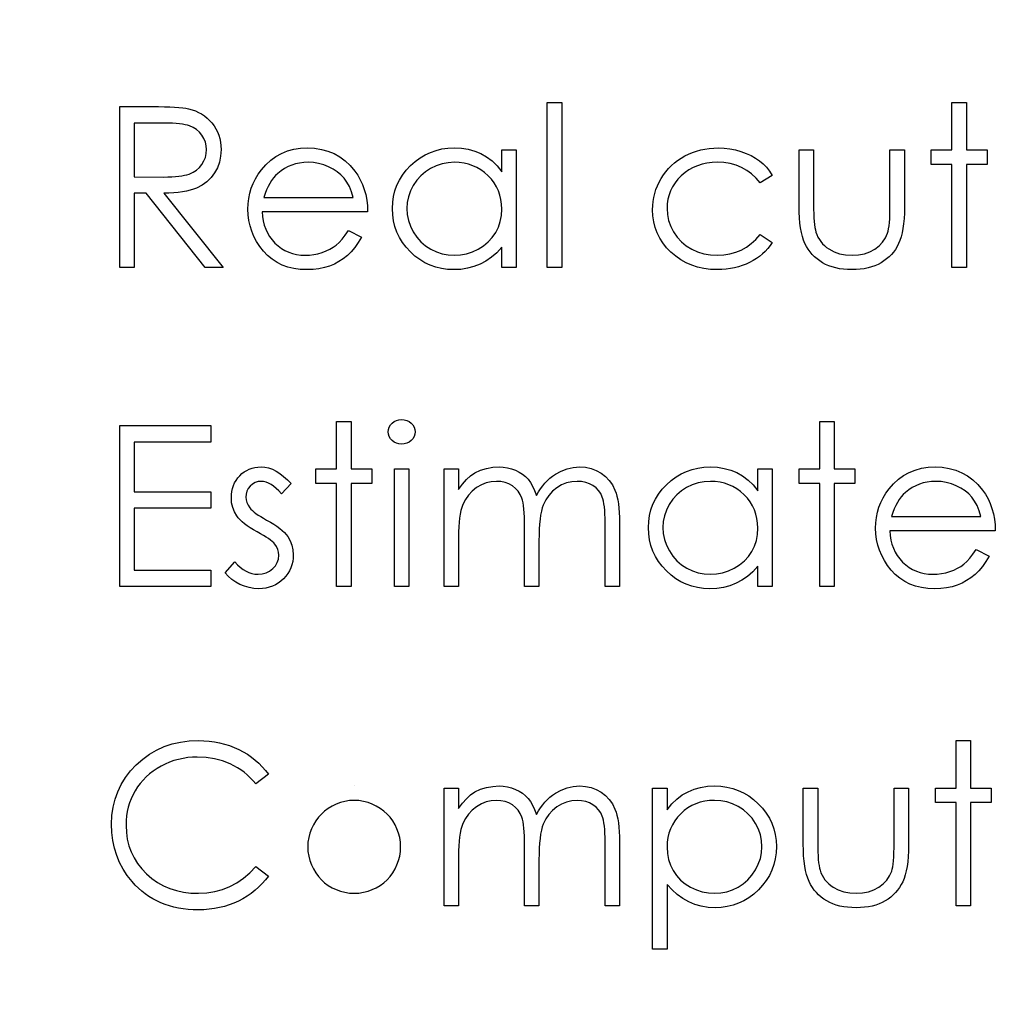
# Model space of a CAD drawing. Header units: inches. Extents: x 0.1 to 87.3, y 0.1 to 33.9.
# Tile 117 of 140: x 31.446 to 32.014, y 25.687 to 26.26. Entities that reach past the tile are written whole.
import ezdxf

# ---------------------------------------------------------------- set-up
doc = ezdxf.new("R2010")
doc.units = ezdxf.units.IN
doc.header["$MEASUREMENT"] = 0
doc.layers.add('DIMENSIONS', color=171, linetype='Continuous')
doc.styles.add('SLDTEXTSTYLE0', font='TXT', dxfattribs={"width": 0.75})
doc.dimstyles.new('SLDDIMSTYLE0', dxfattribs={"dimtxt": 0.125, "dimasz": 0.13, "dimexe": 0, "dimexo": 0.0625, "dimgap": 0.03125, "dimtad": 0, "dimtih": 1, "dimtoh": 1, "dimdec": 4, "dimlfac": 1.333333, "dimrnd": 1e-09, "dimzin": 4, "dimdsep": 46, "dimtxsty": 'SLDTEXTSTYLE0', "dimsah": 1, "dimcen": 0.09, "dimadec": 0, "dimazin": 1, "dimtfac": 1, "dimtdec": 4, "dimtofl": 0, "dimtmove": 0, "dimatfit": 3, "dimfxl": 0, "dimfrac": 2, "dimtolj": 1, "dimtzin": 12, "dimarcsym": 0})

# ---------------------------------------------------------------- blocks, each defined once
blk = doc.blocks.new('_D')
at = {"layer": 'DIMENSIONS'}
for p, q in [((31.357, 27.92346), (31.107, 27.92346)), ((31.107, 27.92346), (31.107, 27.32455)), ((31.107, 22.25455), (31.107, 27.32455))]:
    blk.add_line(p, q, dxfattribs=at)
for points in [[(31.107, 27.32455), (31.087, 27.19455), (31.127, 27.19455)], [(31.107, 22.25455), (31.127, 22.38455), (31.087, 22.38455)]]:
    blk.add_solid(points, dxfattribs=at)
at = {"layer": 'DIMENSIONS', "insert": (31.357, 27.98538), "char_height": 0.125, "attachment_point": 1, "style": 'SLDTEXTSTYLE0'}
blk.add_mtext('6.7600', dxfattribs=at)

msp = doc.modelspace()

# ---------------------------------------------------------------- linework, layer by layer
at = {"color": 7, "linetype": 'Continuous'}
msp.add_line((31.640435, 25.814295), (31.640434, 25.814295), dxfattribs=at)
at = {"color": 7, "linetype": 'Continuous', "flags": 128}
for points in [[(31.503979, 26.209888), (31.52274, 26.209888), (31.52274, 26.209888), (31.526496, 26.20987), (31.529952, 26.209813), (31.533069, 26.209701), (31.535886, 26.209569), (31.538384, 26.209381), (31.540562, 26.209175), (31.54244, 26.208912), (31.54398, 26.208611), (31.54398, 26.208611), (31.546027, 26.208067), (31.54798, 26.207372), (31.54984, 26.206545), (31.551586, 26.205588), (31.553239, 26.20448), (31.554798, 26.20324), (31.556262, 26.201869), (31.557615, 26.200348), (31.558854, 26.198733), (31.559925, 26.197005), (31.560826, 26.195202), (31.561558, 26.193306), (31.562141, 26.191315), (31.562554, 26.189249), (31.562798, 26.187071), (31.562873, 26.184817), (31.562873, 26.184817), (31.562648, 26.18108), (31.561953, 26.177587), (31.560788, 26.174319), (31.559173, 26.171277), (31.557126, 26.168535), (31.554685, 26.16615), (31.55183, 26.164121), (31.5486, 26.16245), (31.546797, 26.161755), (31.544844, 26.161135), (31.542722, 26.160628), (31.540431, 26.160196), (31.537971, 26.159858), (31.53536, 26.159614), (31.532581, 26.159464), (31.529632, 26.159408), (31.529632, 26.159408), (31.564075, 26.116138), (31.564075, 26.116138), (31.553671, 26.116138), (31.553671, 26.116138), (31.519228, 26.159408), (31.519228, 26.159408), (31.512392, 26.159408), (31.512392, 26.159408), (31.512392, 26.116138), (31.512392, 26.116138), (31.503979, 26.116138), (31.503979, 26.116138), (31.503979, 26.209888)], [(31.752777, 26.212292), (31.76119, 26.212292), (31.76119, 26.212292), (31.76119, 26.116138), (31.76119, 26.116138), (31.752777, 26.116138), (31.752777, 26.116138), (31.752777, 26.212292)], [(31.988354, 26.212292), (31.996767, 26.212292), (31.996767, 26.212292), (31.996767, 26.184648), (31.996767, 26.184648), (32.008787, 26.184648), (32.008787, 26.184648), (32.008787, 26.176234), (32.008787, 26.176234), (31.996767, 26.176234), (31.996767, 26.176234), (31.996767, 26.116138), (31.996767, 26.116138), (31.988354, 26.116138), (31.988354, 26.116138), (31.988354, 26.176234), (31.988354, 26.176234), (31.976335, 26.176234), (31.976335, 26.176234), (31.976335, 26.184648), (31.976335, 26.184648), (31.988354, 26.184648), (31.988354, 26.184648), (31.988354, 26.212292)], [(31.512392, 26.200273), (31.512392, 26.169023), (31.512392, 26.169023), (31.529557, 26.168891), (31.529557, 26.168891), (31.531961, 26.16891), (31.534215, 26.169004), (31.536299, 26.169136), (31.538234, 26.169323), (31.539999, 26.169568), (31.541595, 26.169868), (31.543041, 26.170225), (31.544318, 26.170638), (31.546572, 26.171652), (31.548581, 26.17291), (31.550309, 26.17445), (31.551774, 26.176234), (31.552957, 26.178225), (31.553784, 26.18031), (31.554291, 26.182526), (31.55446, 26.184836), (31.55446, 26.184836), (31.554291, 26.187089), (31.553784, 26.189249), (31.55292, 26.191296), (31.551736, 26.19323), (31.550272, 26.194996), (31.5486, 26.196479), (31.546722, 26.1977), (31.544619, 26.198639), (31.543417, 26.199015), (31.542046, 26.199353), (31.540487, 26.199634), (31.538759, 26.19986), (31.536825, 26.200048), (31.534722, 26.200179), (31.532431, 26.200254), (31.52997, 26.200273), (31.52997, 26.200273), (31.512392, 26.200273)], [(31.637129, 26.137773), (31.644604, 26.133848), (31.644604, 26.133848), (31.642763, 26.130712), (31.640791, 26.127895), (31.638688, 26.125378), (31.636434, 26.1232), (31.634049, 26.121303), (31.631533, 26.11965), (31.628847, 26.118223), (31.62603, 26.11704), (31.623044, 26.11612), (31.61987, 26.115462), (31.616509, 26.115068), (31.612959, 26.114936), (31.612959, 26.114936), (31.609016, 26.115105), (31.605297, 26.115612), (31.601804, 26.116458), (31.598518, 26.117641), (31.595475, 26.119162), (31.592639, 26.121021), (31.59001, 26.123218), (31.587625, 26.125754), (31.585484, 26.128496), (31.583625, 26.131331), (31.582066, 26.134261), (31.580789, 26.137285), (31.579775, 26.140383), (31.579061, 26.143557), (31.578648, 26.146844), (31.578498, 26.150205), (31.578498, 26.150205), (31.57863, 26.15336), (31.578986, 26.15644), (31.579606, 26.159426), (31.58047, 26.162337), (31.581578, 26.165154), (31.58293, 26.167877), (31.584545, 26.170525), (31.586386, 26.173079), (31.586386, 26.173079), (31.588996, 26.176065), (31.591813, 26.178676), (31.594837, 26.180854), (31.598086, 26.182657), (31.601541, 26.184047), (31.605203, 26.185061), (31.609072, 26.185643), (31.613166, 26.18585), (31.613166, 26.18585), (31.617373, 26.185643), (31.621373, 26.185005), (31.625148, 26.183953), (31.628697, 26.182488), (31.63204, 26.180591), (31.635157, 26.178263), (31.638068, 26.175521), (31.640754, 26.172366), (31.640754, 26.172366), (31.642482, 26.169906), (31.643965, 26.167314), (31.645242, 26.164553), (31.646275, 26.161661), (31.647102, 26.158619), (31.647703, 26.155426), (31.648059, 26.152083), (31.64821, 26.14859), (31.64821, 26.14859), (31.586912, 26.14859), (31.586912, 26.14859), (31.587081, 26.145886), (31.587456, 26.143294), (31.588057, 26.140834), (31.588883, 26.138505), (31.589898, 26.136308), (31.591137, 26.134224), (31.592602, 26.13227), (31.594273, 26.13043), (31.596114, 26.128777), (31.598048, 26.127331), (31.600095, 26.126111), (31.602255, 26.125115), (31.604508, 26.124345), (31.606875, 26.123801), (31.609335, 26.123463), (31.611908, 26.12335), (31.611908, 26.12335), (31.614424, 26.123444), (31.616884, 26.123744), (31.619326, 26.124251), (31.62173, 26.124946), (31.62404, 26.12581), (31.626162, 26.126824), (31.628096, 26.127951), (31.629861, 26.129209), (31.63157, 26.13073), (31.633355, 26.132684), (31.635214, 26.135012), (31.637129, 26.137773)], [(31.734748, 26.184648), (31.734748, 26.116138), (31.734748, 26.116138), (31.726335, 26.116138), (31.726335, 26.116138), (31.726335, 26.127989), (31.726335, 26.127989), (31.723424, 26.124833), (31.720363, 26.122129), (31.717095, 26.119876), (31.713677, 26.118073), (31.71009, 26.116702), (31.706353, 26.115725), (31.702428, 26.115124), (31.698352, 26.114936), (31.698352, 26.114936), (31.694728, 26.115105), (31.691235, 26.115594), (31.687873, 26.116401), (31.684643, 26.117528), (31.681563, 26.118993), (31.678596, 26.120777), (31.675779, 26.12288), (31.673093, 26.125322), (31.670633, 26.127989), (31.668511, 26.130787), (31.666727, 26.133735), (31.665243, 26.136834), (31.664098, 26.140064), (31.66329, 26.143426), (31.662802, 26.146938), (31.662633, 26.150581), (31.662633, 26.150581), (31.662802, 26.154149), (31.66329, 26.157605), (31.664116, 26.16091), (31.665281, 26.164103), (31.666764, 26.167145), (31.668567, 26.170056), (31.670708, 26.172854), (31.673187, 26.175502), (31.675891, 26.177925), (31.678746, 26.180028), (31.681713, 26.181812), (31.684831, 26.183258), (31.68808, 26.184404), (31.69146, 26.185211), (31.694972, 26.185681), (31.698615, 26.18585), (31.698615, 26.18585), (31.702803, 26.185643), (31.706785, 26.185024), (31.710559, 26.183972), (31.714128, 26.182526), (31.717489, 26.180629), (31.720663, 26.178225), (31.723593, 26.175352), (31.726335, 26.171971), (31.726335, 26.171971), (31.726335, 26.184648), (31.726335, 26.184648), (31.734748, 26.184648)], [(31.883786, 26.169793), (31.876744, 26.165417), (31.876744, 26.165417), (31.874359, 26.168234), (31.871748, 26.170676), (31.86895, 26.172741), (31.865945, 26.174432), (31.862715, 26.175746), (31.859279, 26.176685), (31.855654, 26.177249), (31.851804, 26.177436), (31.851804, 26.177436), (31.848724, 26.177305), (31.845757, 26.176948), (31.84294, 26.176328), (31.840254, 26.175483), (31.8377, 26.174375), (31.835278, 26.173023), (31.832986, 26.171446), (31.830827, 26.169605), (31.828874, 26.167596), (31.827183, 26.165474), (31.825737, 26.163257), (31.824573, 26.160929), (31.823653, 26.158506), (31.823014, 26.155971), (31.82262, 26.153323), (31.822488, 26.150581), (31.822488, 26.150581), (31.822733, 26.146994), (31.823446, 26.14352), (31.824648, 26.140139), (31.82632, 26.136871), (31.828423, 26.133848), (31.830883, 26.131162), (31.833681, 26.128852), (31.836855, 26.126899), (31.840311, 26.125341), (31.843954, 26.124233), (31.847804, 26.123575), (31.85186, 26.12335), (31.85186, 26.12335), (31.855579, 26.123538), (31.859128, 26.124101), (31.86249, 26.12504), (31.865701, 26.126355), (31.868725, 26.128045), (31.871561, 26.130111), (31.874246, 26.132552), (31.876744, 26.135369), (31.876744, 26.135369), (31.883787, 26.130749), (31.883787, 26.130749), (31.882509, 26.128928), (31.88112, 26.1272), (31.879617, 26.125585), (31.878021, 26.124082), (31.876331, 26.122674), (31.874509, 26.121378), (31.872594, 26.120176), (31.870584, 26.119087), (31.868481, 26.11811), (31.866302, 26.117265), (31.864067, 26.116551), (31.861739, 26.115969), (31.859354, 26.115519), (31.856875, 26.115199), (31.854339, 26.114993), (31.851729, 26.114936), (31.851729, 26.114936), (31.847748, 26.115087), (31.843954, 26.115575), (31.840329, 26.116364), (31.836874, 26.117472), (31.833587, 26.118899), (31.83047, 26.120646), (31.82754, 26.122711), (31.82478, 26.125096), (31.822263, 26.127707), (31.820103, 26.130468), (31.818263, 26.133341), (31.816761, 26.136364), (31.815577, 26.139538), (31.814751, 26.142825), (31.814244, 26.146262), (31.814075, 26.14983), (31.814075, 26.14983), (31.81415, 26.152252), (31.814394, 26.154637), (31.81477, 26.156985), (31.815333, 26.159276), (31.816028, 26.16153), (31.816892, 26.163746), (31.817906, 26.165905), (31.81907, 26.168028), (31.820385, 26.170075), (31.821812, 26.17199), (31.823352, 26.173812), (31.825024, 26.175502), (31.826789, 26.17708), (31.828686, 26.178544), (31.830714, 26.179897), (31.832836, 26.181136), (31.835052, 26.182244), (31.837343, 26.183202), (31.839691, 26.184009), (31.842114, 26.184667), (31.844593, 26.185193), (31.847128, 26.185549), (31.849738, 26.185775), (31.852424, 26.18585), (31.852424, 26.18585), (31.855785, 26.185718), (31.85911, 26.185324), (31.862358, 26.184686), (31.865551, 26.183765), (31.868593, 26.182638), (31.87141, 26.181361), (31.873965, 26.179915), (31.876293, 26.178319), (31.878415, 26.176535), (31.880369, 26.174525), (31.882171, 26.172272), (31.883787, 26.169793)], [(31.899411, 26.184648), (31.907825, 26.184648), (31.907825, 26.184648), (31.907825, 26.152872), (31.907825, 26.152872), (31.907844, 26.150074), (31.9079, 26.14752), (31.908013, 26.145172), (31.908163, 26.14305), (31.908351, 26.141172), (31.908576, 26.139501), (31.908839, 26.138073), (31.909158, 26.136853), (31.909158, 26.136853), (31.909722, 26.135332), (31.910379, 26.133885), (31.911168, 26.132533), (31.91205, 26.131256), (31.913065, 26.130054), (31.914191, 26.128946), (31.915412, 26.127913), (31.916764, 26.126974), (31.919713, 26.125397), (31.922943, 26.124251), (31.926436, 26.123575), (31.930192, 26.12335), (31.930192, 26.12335), (31.933948, 26.123575), (31.937404, 26.124233), (31.940559, 26.125341), (31.943413, 26.126881), (31.945911, 26.128777), (31.947995, 26.130975), (31.949667, 26.133435), (31.950906, 26.136177), (31.950906, 26.136177), (31.951226, 26.137303), (31.951507, 26.138693), (31.951752, 26.140365), (31.951958, 26.142318), (31.952108, 26.144553), (31.952202, 26.14705), (31.952277, 26.14983), (31.952296, 26.152872), (31.952296, 26.152872), (31.952296, 26.184648), (31.952296, 26.184648), (31.96071, 26.184648), (31.96071, 26.184648), (31.96071, 26.151295), (31.96071, 26.151295), (31.960653, 26.147895), (31.960503, 26.144703), (31.96024, 26.141717), (31.959864, 26.138975), (31.959395, 26.136421), (31.958813, 26.134111), (31.958118, 26.132007), (31.957329, 26.130111), (31.956428, 26.128383), (31.955432, 26.126749), (31.954306, 26.125209), (31.953104, 26.123763), (31.95177, 26.122411), (31.950343, 26.121171), (31.948803, 26.120007), (31.94715, 26.118955), (31.945404, 26.118016), (31.943545, 26.11719), (31.941573, 26.116514), (31.939507, 26.115951), (31.93731, 26.1155), (31.935018, 26.115181), (31.932633, 26.114993), (31.930117, 26.114936), (31.930117, 26.114936), (31.927619, 26.114993), (31.925215, 26.115181), (31.922924, 26.1155), (31.920727, 26.115951), (31.918642, 26.116514), (31.91667, 26.11719), (31.914792, 26.118016), (31.913027, 26.118955), (31.911374, 26.120007), (31.909816, 26.121171), (31.90837, 26.12243), (31.907036, 26.123782), (31.905816, 26.125247), (31.904707, 26.126805), (31.903693, 26.128458), (31.902792, 26.130205), (31.902003, 26.13212), (31.901308, 26.134261), (31.900726, 26.136646), (31.900257, 26.139238), (31.899881, 26.142074), (31.899618, 26.145116), (31.899468, 26.148402), (31.899412, 26.151914), (31.899412, 26.151914), (31.899412, 26.184648)], [(31.639796, 26.157004), (31.638801, 26.160328), (31.63758, 26.163295), (31.636172, 26.165905), (31.634556, 26.168159), (31.632716, 26.17015), (31.630575, 26.171934), (31.628171, 26.173511), (31.625486, 26.174882), (31.622631, 26.176009), (31.619683, 26.176798), (31.616678, 26.177286), (31.613598, 26.177436), (31.613598, 26.177436), (31.611081, 26.177343), (31.60864, 26.177042), (31.606293, 26.176535), (31.604058, 26.17584), (31.601879, 26.17492), (31.599813, 26.173831), (31.597841, 26.172516), (31.595945, 26.171014), (31.595945, 26.171014), (31.59463, 26.169774), (31.593409, 26.168384), (31.592264, 26.166863), (31.591212, 26.165192), (31.590236, 26.163351), (31.589334, 26.161379), (31.588527, 26.159276), (31.587794, 26.157004), (31.587794, 26.157004), (31.639796, 26.157004)], [(31.698728, 26.177436), (31.695047, 26.177211), (31.691516, 26.176554), (31.688136, 26.175446), (31.684887, 26.173906), (31.681882, 26.171971), (31.679197, 26.169661), (31.67683, 26.167013), (31.674783, 26.16399), (31.673149, 26.16076), (31.671985, 26.157417), (31.671271, 26.153999), (31.671046, 26.150487), (31.671046, 26.150487), (31.67129, 26.146994), (31.671985, 26.143576), (31.673168, 26.140233), (31.674821, 26.136965), (31.676887, 26.133923), (31.679253, 26.131237), (31.681957, 26.128909), (31.684981, 26.126937), (31.68823, 26.125359), (31.691591, 26.124251), (31.695066, 26.123575), (31.698653, 26.12335), (31.698653, 26.12335), (31.702296, 26.123575), (31.705846, 26.124233), (31.709282, 26.125341), (31.712625, 26.126899), (31.715724, 26.128834), (31.718466, 26.131087), (31.720794, 26.13366), (31.722766, 26.136533), (31.724325, 26.13967), (31.725452, 26.143013), (31.726109, 26.146524), (31.726335, 26.150243), (31.726335, 26.150243), (31.726203, 26.153079), (31.725828, 26.155802), (31.725208, 26.158412), (31.724344, 26.160891), (31.723217, 26.163257), (31.721846, 26.165511), (31.720231, 26.167633), (31.718353, 26.169643), (31.716306, 26.171464), (31.714146, 26.173061), (31.711855, 26.174394), (31.70947, 26.175483), (31.706954, 26.176347), (31.704324, 26.176948), (31.701582, 26.177324), (31.698728, 26.177436)], [(31.503979, 26.024111), (31.556863, 26.024111), (31.556863, 26.024111), (31.556863, 26.014495), (31.556863, 26.014495), (31.512392, 26.014495), (31.512392, 26.014495), (31.512392, 25.985649), (31.512392, 25.985649), (31.556863, 25.985649), (31.556863, 25.985649), (31.556863, 25.976034), (31.556863, 25.976034), (31.512392, 25.976034), (31.512392, 25.976034), (31.512392, 25.939976), (31.512392, 25.939976), (31.556863, 25.939976), (31.556863, 25.939976), (31.556863, 25.930361), (31.556863, 25.930361), (31.503979, 25.930361), (31.503979, 25.930361), (31.503979, 26.024111)], [(31.630181, 26.026515), (31.638594, 26.026515), (31.638594, 26.026515), (31.638594, 25.99887), (31.638594, 25.99887), (31.650613, 25.99887), (31.650613, 25.99887), (31.650613, 25.990457), (31.650613, 25.990457), (31.638594, 25.990457), (31.638594, 25.990457), (31.638594, 25.930361), (31.638594, 25.930361), (31.630181, 25.930361), (31.630181, 25.930361), (31.630181, 25.990457), (31.630181, 25.990457), (31.618162, 25.990457), (31.618162, 25.990457), (31.618162, 25.99887), (31.618162, 25.99887), (31.630181, 25.99887), (31.630181, 25.99887), (31.630181, 26.026515)], [(31.668004, 26.027717), (31.669563, 26.027585), (31.671009, 26.027191), (31.672342, 26.026515), (31.673544, 26.025594), (31.674558, 26.024486), (31.675272, 26.023247), (31.675704, 26.021914), (31.675854, 26.020467), (31.675854, 26.020467), (31.675704, 26.019059), (31.675272, 26.017744), (31.674558, 26.016524), (31.673544, 26.015416), (31.672342, 26.014495), (31.671009, 26.013819), (31.669563, 26.013425), (31.668004, 26.013293), (31.668004, 26.013293), (31.666464, 26.013425), (31.665055, 26.013819), (31.663722, 26.014495), (31.66252, 26.015416), (31.661525, 26.016524), (31.660811, 26.017744), (31.660379, 26.019059), (31.660229, 26.020467), (31.660229, 26.020467), (31.660379, 26.021914), (31.660811, 26.023247), (31.661525, 26.024486), (31.66252, 26.025594), (31.663722, 26.026515), (31.665055, 26.027191), (31.666464, 26.027585), (31.668004, 26.027717)], [(31.911431, 26.026515), (31.919844, 26.026515), (31.919844, 26.026515), (31.919844, 25.99887), (31.919844, 25.99887), (31.931863, 25.99887), (31.931863, 25.99887), (31.931863, 25.990457), (31.931863, 25.990457), (31.919844, 25.990457), (31.919844, 25.990457), (31.919844, 25.930361), (31.919844, 25.930361), (31.911431, 25.930361), (31.911431, 25.930361), (31.911431, 25.990457), (31.911431, 25.990457), (31.899412, 25.990457), (31.899412, 25.990457), (31.899412, 25.99887), (31.899412, 25.99887), (31.911431, 25.99887), (31.911431, 25.99887), (31.911431, 26.026515)], [(31.603738, 25.990325), (31.598029, 25.984447), (31.598029, 25.984447), (31.596527, 25.986138), (31.595024, 25.987602), (31.593522, 25.988842), (31.592057, 25.989856), (31.590574, 25.990645), (31.589109, 25.991208), (31.587644, 25.991546), (31.586198, 25.991659), (31.586198, 25.991659), (31.584433, 25.99149), (31.582799, 25.990964), (31.581277, 25.9901), (31.579907, 25.988879), (31.578761, 25.987433), (31.577953, 25.985893), (31.577465, 25.984222), (31.577296, 25.982438), (31.577296, 25.982438), (31.577446, 25.980823), (31.577878, 25.979264), (31.578611, 25.977724), (31.579625, 25.976222), (31.579625, 25.976222), (31.580282, 25.975452), (31.581108, 25.974663), (31.582085, 25.973818), (31.583231, 25.972954), (31.584545, 25.972052), (31.58601, 25.971132), (31.587625, 25.970156), (31.589409, 25.96916), (31.589409, 25.96916), (31.591588, 25.967921), (31.593578, 25.9667), (31.5954, 25.965479), (31.597034, 25.964278), (31.59848, 25.963076), (31.599757, 25.961892), (31.600846, 25.960709), (31.601748, 25.959545), (31.601748, 25.959545), (31.603137, 25.957122), (31.604152, 25.954549), (31.604734, 25.951826), (31.60494, 25.948953), (31.60494, 25.948953), (31.604846, 25.946925), (31.604584, 25.944972), (31.604133, 25.943094), (31.603513, 25.94131), (31.602687, 25.939582), (31.60171, 25.937948), (31.600546, 25.936389), (31.599194, 25.934906), (31.59771, 25.933553), (31.596151, 25.932389), (31.594499, 25.931412), (31.592752, 25.930605), (31.590912, 25.929966), (31.588977, 25.929516), (31.586968, 25.929253), (31.584864, 25.929159), (31.584864, 25.929159), (31.582029, 25.929309), (31.579268, 25.929779), (31.576564, 25.930549), (31.573916, 25.931619), (31.571418, 25.932971), (31.569146, 25.934567), (31.567099, 25.936389), (31.565277, 25.938436), (31.565277, 25.938436), (31.570855, 25.944784), (31.570855, 25.944784), (31.57247, 25.943094), (31.574104, 25.941629), (31.575775, 25.940389), (31.577446, 25.939375), (31.579155, 25.938586), (31.580902, 25.938023), (31.582648, 25.937685), (31.584433, 25.937572), (31.584433, 25.937572), (31.586855, 25.937779), (31.58909, 25.938399), (31.591137, 25.939413), (31.592996, 25.940859), (31.594536, 25.942568), (31.595644, 25.944446), (31.596302, 25.946436), (31.596527, 25.948596), (31.596527, 25.948596), (31.596377, 25.95038), (31.595945, 25.952071), (31.595231, 25.953648), (31.594217, 25.955132), (31.594217, 25.955132), (31.59356, 25.955845), (31.592715, 25.956615), (31.591682, 25.957442), (31.59048, 25.958305), (31.58909, 25.959207), (31.587512, 25.960146), (31.585766, 25.961141), (31.583832, 25.962193), (31.583832, 25.962193), (31.581747, 25.963376), (31.579831, 25.964559), (31.578104, 25.965742), (31.576526, 25.966907), (31.575136, 25.968071), (31.573934, 25.969235), (31.572883, 25.9704), (31.572019, 25.971545), (31.572019, 25.971545), (31.570648, 25.97393), (31.569671, 25.976503), (31.56907, 25.979208), (31.568883, 25.9821), (31.568883, 25.9821), (31.568958, 25.983997), (31.569183, 25.985799), (31.569578, 25.987527), (31.570103, 25.98918), (31.570798, 25.990739), (31.571643, 25.992222), (31.572639, 25.993631), (31.573784, 25.994945), (31.575061, 25.996147), (31.576413, 25.99718), (31.577841, 25.998063), (31.579343, 25.998795), (31.580939, 25.999359), (31.582611, 25.999753), (31.584357, 25.999997), (31.586198, 26.000072), (31.586198, 26.000072), (31.588376, 25.999922), (31.590555, 25.999471), (31.592752, 25.998701), (31.594949, 25.997631), (31.597128, 25.99626), (31.599325, 25.994589), (31.601541, 25.992617), (31.603738, 25.990325)], [(31.663835, 25.99887), (31.672248, 25.99887), (31.672248, 25.99887), (31.672248, 25.930361), (31.672248, 25.930361), (31.663835, 25.930361), (31.663835, 25.930361), (31.663835, 25.99887)], [(31.692681, 25.99887), (31.701094, 25.99887), (31.701094, 25.99887), (31.701094, 25.986964), (31.701094, 25.986964), (31.703423, 25.990044), (31.705789, 25.992673), (31.708174, 25.994851), (31.710597, 25.996598), (31.710597, 25.996598), (31.713996, 25.998119), (31.717489, 25.999208), (31.721057, 25.999847), (31.72472, 26.000072), (31.72472, 26.000072), (31.727198, 25.999941), (31.729602, 25.999584), (31.73195, 25.998964), (31.734222, 25.9981), (31.736382, 25.99703), (31.738316, 25.995809), (31.740063, 25.99442), (31.741584, 25.992861), (31.742955, 25.991058), (31.744251, 25.988898), (31.745434, 25.9864), (31.746523, 25.983527), (31.746523, 25.983527), (31.74765, 25.985499), (31.748852, 25.987339), (31.750129, 25.989067), (31.751462, 25.990664), (31.752871, 25.992147), (31.754336, 25.993499), (31.755876, 25.994739), (31.757491, 25.995847), (31.760834, 25.997687), (31.764327, 25.999021), (31.767914, 25.999809), (31.771651, 26.000072), (31.771651, 26.000072), (31.775088, 25.999847), (31.778318, 25.99919), (31.781341, 25.998063), (31.784158, 25.996504), (31.786694, 25.994551), (31.788891, 25.992241), (31.790731, 25.989593), (31.792215, 25.986569), (31.792835, 25.984879), (31.793361, 25.982982), (31.793811, 25.980898), (31.794187, 25.978607), (31.794469, 25.976128), (31.794675, 25.973442), (31.794807, 25.97055), (31.794844, 25.96747), (31.794844, 25.96747), (31.794844, 25.930361), (31.794844, 25.930361), (31.786431, 25.930361), (31.786431, 25.930361), (31.786431, 25.967508), (31.786431, 25.967508), (31.786412, 25.970137), (31.786337, 25.97256), (31.786205, 25.974757), (31.786036, 25.976747), (31.785811, 25.978513), (31.785529, 25.980072), (31.78521, 25.981424), (31.784834, 25.982551), (31.783895, 25.984504), (31.782675, 25.986269), (31.781172, 25.987809), (31.779388, 25.989161), (31.777379, 25.99025), (31.775163, 25.991039), (31.772778, 25.991509), (31.770186, 25.991659), (31.770186, 25.991659), (31.767012, 25.991433), (31.763989, 25.99072), (31.761078, 25.989555), (31.758317, 25.987903), (31.7558, 25.985875), (31.75366, 25.983527), (31.751875, 25.98086), (31.750448, 25.977893), (31.749866, 25.976203), (31.749359, 25.97425), (31.748946, 25.972034), (31.748589, 25.969555), (31.748326, 25.966813), (31.748119, 25.963808), (31.748007, 25.96054), (31.747969, 25.95701), (31.747969, 25.95701), (31.747969, 25.930361), (31.747969, 25.930361), (31.739556, 25.930361), (31.739556, 25.930361), (31.739556, 25.965198), (31.739556, 25.965198), (31.739537, 25.968146), (31.739462, 25.970869), (31.73933, 25.97333), (31.739161, 25.975546), (31.738936, 25.977517), (31.738673, 25.979226), (31.738354, 25.98071), (31.737978, 25.981931), (31.737058, 25.984034), (31.735837, 25.985912), (31.734316, 25.987565), (31.732513, 25.988992), (31.730485, 25.990156), (31.72825, 25.991002), (31.725846, 25.99149), (31.723255, 25.991659), (31.723255, 25.991659), (31.720212, 25.991433), (31.717264, 25.990739), (31.714409, 25.989593), (31.711667, 25.987997), (31.709151, 25.986006), (31.706972, 25.983696), (31.705151, 25.981086), (31.703686, 25.978137), (31.703085, 25.976485), (31.702559, 25.974644), (31.702108, 25.972578), (31.701752, 25.970306), (31.701451, 25.967846), (31.701263, 25.96516), (31.701132, 25.962287), (31.701094, 25.959188), (31.701094, 25.959188), (31.701094, 25.930361), (31.701094, 25.930361), (31.692681, 25.930361), (31.692681, 25.930361), (31.692681, 25.99887)], [(31.883786, 25.99887), (31.883787, 25.930361), (31.883787, 25.930361), (31.875373, 25.930361), (31.875373, 25.930361), (31.875373, 25.942211), (31.875373, 25.942211), (31.872462, 25.939056), (31.869401, 25.936352), (31.866133, 25.934098), (31.862715, 25.932295), (31.859128, 25.930924), (31.855391, 25.929948), (31.851466, 25.929347), (31.847391, 25.929159), (31.847391, 25.929159), (31.843766, 25.929328), (31.840273, 25.929816), (31.836912, 25.930624), (31.833681, 25.93175), (31.830601, 25.933215), (31.827634, 25.934999), (31.824817, 25.937103), (31.822132, 25.939544), (31.819671, 25.942211), (31.817549, 25.945009), (31.815765, 25.947958), (31.814282, 25.951056), (31.813136, 25.954287), (31.812328, 25.957648), (31.81184, 25.96116), (31.811671, 25.964803), (31.811671, 25.964803), (31.81184, 25.968372), (31.812328, 25.971827), (31.813155, 25.975132), (31.814319, 25.978325), (31.815803, 25.981367), (31.817606, 25.984278), (31.819747, 25.987077), (31.822226, 25.989724), (31.82493, 25.992147), (31.827784, 25.99425), (31.830752, 25.996035), (31.833869, 25.997481), (31.837118, 25.998626), (31.840498, 25.999434), (31.84401, 25.999903), (31.847654, 26.000072), (31.847654, 26.000072), (31.851842, 25.999866), (31.855823, 25.999246), (31.859598, 25.998194), (31.863166, 25.996748), (31.866528, 25.994851), (31.869701, 25.992448), (31.872631, 25.989574), (31.875373, 25.986194), (31.875373, 25.986194), (31.875373, 25.99887), (31.875373, 25.99887), (31.883787, 25.99887)], [(32.002514, 25.951995), (32.009988, 25.94807), (32.009988, 25.94807), (32.008148, 25.944934), (32.006176, 25.942117), (32.004073, 25.939601), (32.001819, 25.937422), (31.999434, 25.935525), (31.996918, 25.933873), (31.994232, 25.932445), (31.991415, 25.931262), (31.988429, 25.930342), (31.985255, 25.929685), (31.981893, 25.92929), (31.978344, 25.929159), (31.978344, 25.929159), (31.9744, 25.929328), (31.970682, 25.929835), (31.967189, 25.93068), (31.963902, 25.931863), (31.96086, 25.933384), (31.958024, 25.935244), (31.955395, 25.937441), (31.95301, 25.939976), (31.950869, 25.942718), (31.94901, 25.945554), (31.947451, 25.948484), (31.946174, 25.951507), (31.94516, 25.954606), (31.944446, 25.95778), (31.944033, 25.961066), (31.943883, 25.964428), (31.943883, 25.964428), (31.944014, 25.967583), (31.944371, 25.970663), (31.944991, 25.973649), (31.945855, 25.97656), (31.946963, 25.979377), (31.948315, 25.9821), (31.94993, 25.984748), (31.95177, 25.987302), (31.95177, 25.987302), (31.954381, 25.990288), (31.957198, 25.992898), (31.960221, 25.995077), (31.96347, 25.99688), (31.966926, 25.998269), (31.970588, 25.999284), (31.974457, 25.999866), (31.978551, 26.000072), (31.978551, 26.000072), (31.982757, 25.999866), (31.986758, 25.999227), (31.990532, 25.998176), (31.994082, 25.996711), (31.997425, 25.994814), (32.000542, 25.992485), (32.003453, 25.989743), (32.006139, 25.986588), (32.006139, 25.986588), (32.007866, 25.984128), (32.00935, 25.981536), (32.010627, 25.978776), (32.01166, 25.975884), (32.012486, 25.972841), (32.013087, 25.969649), (32.013444, 25.966306), (32.013594, 25.962813), (32.013594, 25.962813), (31.952296, 25.962813), (31.952296, 25.962813), (31.952465, 25.960108), (31.952841, 25.957517), (31.953442, 25.955057), (31.954268, 25.952728), (31.955282, 25.950531), (31.956522, 25.948446), (31.957986, 25.946493), (31.959658, 25.944652), (31.961498, 25.943), (31.963433, 25.941554), (31.96548, 25.940333), (31.967639, 25.939338), (31.969893, 25.938568), (31.972259, 25.938023), (31.97472, 25.937685), (31.977292, 25.937572), (31.977292, 25.937572), (31.979809, 25.937666), (31.982269, 25.937967), (31.98471, 25.938474), (31.987114, 25.939169), (31.989424, 25.940032), (31.991546, 25.941047), (31.993481, 25.942173), (31.995246, 25.943432), (31.996955, 25.944953), (31.998739, 25.946906), (32.000598, 25.949235), (32.002514, 25.951995)], [(31.847766, 25.991659), (31.844085, 25.991433), (31.840555, 25.990776), (31.837174, 25.989668), (31.833925, 25.988128), (31.830921, 25.986194), (31.828235, 25.983884), (31.825869, 25.981236), (31.823822, 25.978212), (31.822188, 25.974982), (31.821024, 25.971639), (31.82031, 25.968221), (31.820085, 25.964709), (31.820085, 25.964709), (31.820329, 25.961216), (31.821024, 25.957798), (31.822207, 25.954456), (31.823859, 25.951188), (31.825925, 25.948145), (31.828291, 25.94546), (31.830996, 25.943131), (31.834019, 25.941159), (31.837268, 25.939582), (31.84063, 25.938474), (31.844104, 25.937798), (31.847691, 25.937572), (31.847691, 25.937572), (31.851335, 25.937798), (31.854884, 25.938455), (31.858321, 25.939563), (31.861664, 25.941122), (31.864762, 25.943056), (31.867504, 25.94531), (31.869833, 25.947883), (31.871805, 25.950756), (31.873364, 25.953892), (31.87449, 25.957235), (31.875148, 25.960747), (31.875373, 25.964465), (31.875373, 25.964465), (31.875242, 25.967301), (31.874866, 25.970024), (31.874246, 25.972635), (31.873382, 25.975114), (31.872256, 25.97748), (31.870885, 25.979734), (31.86927, 25.981856), (31.867392, 25.983865), (31.865345, 25.985687), (31.863185, 25.987283), (31.860894, 25.988616), (31.858509, 25.989706), (31.855992, 25.99057), (31.853363, 25.991171), (31.850621, 25.991546), (31.847766, 25.991659)], [(32.00518, 25.971226), (32.004185, 25.97455), (32.002965, 25.977517), (32.001556, 25.980128), (31.999941, 25.982382), (31.998101, 25.984372), (31.99596, 25.986156), (31.993556, 25.987734), (31.99087, 25.989105), (31.988016, 25.990232), (31.985067, 25.99102), (31.982063, 25.991509), (31.978983, 25.991659), (31.978983, 25.991659), (31.976466, 25.991565), (31.974025, 25.991264), (31.971677, 25.990757), (31.969442, 25.990063), (31.967264, 25.989142), (31.965198, 25.988053), (31.963226, 25.986738), (31.961329, 25.985236), (31.961329, 25.985236), (31.960015, 25.983997), (31.958794, 25.982607), (31.957648, 25.981086), (31.956597, 25.979414), (31.95562, 25.977574), (31.954719, 25.975602), (31.953911, 25.973499), (31.953179, 25.971226), (31.953179, 25.971226), (32.005181, 25.971226)], [(31.590517, 25.821131), (31.583156, 25.815497), (31.583156, 25.815497), (31.581559, 25.817356), (31.579888, 25.819102), (31.578141, 25.820736), (31.57632, 25.822257), (31.574404, 25.823647), (31.572432, 25.824924), (31.570366, 25.826089), (31.568225, 25.82714), (31.563756, 25.828887), (31.559079, 25.830126), (31.554197, 25.830878), (31.549088, 25.831122), (31.549088, 25.831122), (31.546271, 25.831047), (31.543492, 25.830784), (31.540769, 25.83037), (31.538121, 25.829788), (31.535492, 25.829037), (31.532938, 25.828136), (31.53044, 25.827046), (31.52798, 25.825807), (31.525613, 25.824417), (31.523397, 25.822915), (31.521313, 25.8213), (31.51936, 25.819572), (31.517538, 25.817731), (31.515867, 25.815778), (31.514327, 25.813694), (31.512918, 25.811515), (31.51166, 25.809243), (31.510589, 25.806895), (31.509669, 25.804492), (31.508918, 25.801994), (31.508336, 25.79944), (31.507923, 25.796829), (31.50766, 25.794125), (31.507585, 25.791364), (31.507585, 25.791364), (31.507772, 25.787214), (31.508336, 25.783251), (31.509256, 25.779458), (31.510571, 25.775852), (31.512242, 25.772396), (31.514308, 25.769129), (31.51673, 25.76603), (31.519529, 25.763119), (31.522609, 25.760471), (31.525895, 25.758161), (31.529369, 25.756227), (31.533032, 25.754631), (31.5369, 25.753391), (31.540957, 25.752508), (31.54522, 25.751964), (31.549671, 25.751795), (31.549671, 25.751795), (31.554572, 25.752039), (31.559267, 25.752771), (31.563756, 25.753992), (31.568056, 25.755701), (31.572132, 25.757898), (31.576019, 25.760584), (31.579681, 25.763758), (31.583156, 25.76742), (31.583156, 25.76742), (31.590517, 25.761842), (31.590517, 25.761842), (31.588714, 25.75957), (31.586799, 25.75741), (31.584789, 25.755401), (31.582667, 25.753523), (31.580432, 25.751757), (31.578085, 25.750142), (31.575625, 25.748658), (31.573071, 25.747306), (31.570423, 25.746104), (31.5677, 25.745071), (31.564901, 25.744189), (31.562009, 25.743456), (31.559061, 25.742893), (31.556018, 25.742499), (31.55292, 25.742254), (31.549727, 25.742179), (31.549727, 25.742179), (31.546703, 25.742236), (31.543755, 25.742442), (31.5409, 25.742762), (31.538121, 25.743212), (31.535417, 25.743776), (31.532806, 25.744489), (31.530271, 25.745316), (31.527811, 25.746273), (31.525426, 25.747363), (31.523134, 25.748583), (31.520918, 25.749936), (31.518777, 25.7514), (31.51673, 25.752997), (31.514759, 25.754724), (31.512862, 25.756584), (31.511059, 25.758574), (31.511059, 25.758574), (31.508279, 25.762124), (31.505857, 25.765861), (31.50381, 25.769767), (31.502138, 25.773861), (31.500843, 25.778124), (31.499922, 25.782575), (31.499359, 25.787195), (31.499171, 25.792003), (31.499171, 25.792003), (31.499396, 25.797055), (31.500073, 25.8019), (31.501199, 25.806539), (31.502777, 25.810971), (31.504786, 25.815196), (31.507265, 25.819234), (31.510176, 25.823046), (31.513557, 25.826671), (31.517275, 25.829976), (31.5212, 25.832831), (31.525369, 25.835235), (31.529764, 25.837225), (31.534384, 25.838765), (31.539229, 25.839854), (31.544318, 25.840512), (31.549614, 25.840737), (31.549614, 25.840737), (31.552845, 25.840662), (31.556, 25.840418), (31.559061, 25.840005), (31.562047, 25.839441), (31.564958, 25.838728), (31.567793, 25.837826), (31.570554, 25.836774), (31.573221, 25.835573), (31.575794, 25.83422), (31.578254, 25.832737), (31.580601, 25.831122), (31.582817, 25.829394), (31.584921, 25.827516), (31.586912, 25.825525), (31.588771, 25.823384), (31.590517, 25.821131)], [(31.990757, 25.840737), (31.999171, 25.840737), (31.999171, 25.840737), (31.999171, 25.813093), (31.999171, 25.813093), (32.01119, 25.813093), (32.01119, 25.813093), (32.01119, 25.804679), (32.01119, 25.804679), (31.999171, 25.804679), (31.999171, 25.804679), (31.999171, 25.744583), (31.999171, 25.744583), (31.990758, 25.744583), (31.990758, 25.744583), (31.990758, 25.804679), (31.990758, 25.804679), (31.978738, 25.804679), (31.978738, 25.804679), (31.978738, 25.813093), (31.978738, 25.813093), (31.990758, 25.813093), (31.990758, 25.813093), (31.990758, 25.840737)], [(31.692681, 25.813093), (31.701094, 25.813093), (31.701094, 25.813093), (31.701094, 25.801186), (31.701094, 25.801186), (31.703423, 25.804266), (31.705789, 25.806895), (31.708174, 25.809074), (31.710597, 25.81082), (31.710597, 25.81082), (31.713996, 25.812342), (31.717489, 25.813431), (31.721057, 25.814069), (31.72472, 25.814295), (31.72472, 25.814295), (31.727198, 25.814163), (31.729602, 25.813806), (31.73195, 25.813187), (31.734222, 25.812323), (31.736382, 25.811252), (31.738316, 25.810032), (31.740063, 25.808642), (31.741584, 25.807083), (31.742955, 25.80528), (31.744251, 25.803121), (31.745434, 25.800623), (31.746523, 25.79775), (31.746523, 25.79775), (31.74765, 25.799721), (31.748852, 25.801562), (31.750129, 25.80329), (31.751462, 25.804886), (31.752871, 25.80637), (31.754336, 25.807722), (31.755876, 25.808961), (31.757491, 25.810069), (31.760834, 25.81191), (31.764327, 25.813243), (31.767914, 25.814032), (31.771651, 25.814295), (31.771651, 25.814295), (31.775088, 25.814069), (31.778318, 25.813412), (31.781341, 25.812285), (31.784158, 25.810727), (31.786694, 25.808773), (31.788891, 25.806463), (31.790731, 25.803815), (31.792215, 25.800792), (31.792835, 25.799102), (31.793361, 25.797205), (31.793811, 25.79512), (31.794187, 25.792829), (31.794469, 25.79035), (31.794675, 25.787665), (31.794807, 25.784773), (31.794844, 25.781693), (31.794844, 25.781693), (31.794844, 25.744583), (31.794844, 25.744583), (31.786431, 25.744583), (31.786431, 25.744583), (31.786431, 25.78173), (31.786431, 25.78173), (31.786412, 25.784359), (31.786337, 25.786782), (31.786205, 25.788979), (31.786036, 25.79097), (31.785811, 25.792735), (31.785529, 25.794294), (31.78521, 25.795646), (31.784834, 25.796773), (31.783895, 25.798726), (31.782675, 25.800491), (31.781172, 25.802031), (31.779388, 25.803384), (31.777379, 25.804473), (31.775163, 25.805262), (31.772778, 25.805731), (31.770186, 25.805881), (31.770186, 25.805881), (31.767012, 25.805656), (31.763989, 25.804942), (31.761078, 25.803778), (31.758317, 25.802125), (31.7558, 25.800097), (31.75366, 25.79775), (31.751875, 25.795083), (31.750448, 25.792116), (31.749866, 25.790425), (31.749359, 25.788472), (31.748946, 25.786256), (31.748589, 25.783777), (31.748326, 25.781035), (31.748119, 25.77803), (31.748007, 25.774763), (31.747969, 25.771232), (31.747969, 25.771232), (31.747969, 25.744583), (31.747969, 25.744583), (31.739556, 25.744583), (31.739556, 25.744583), (31.739556, 25.77942), (31.739556, 25.77942), (31.739537, 25.782369), (31.739462, 25.785092), (31.73933, 25.787552), (31.739161, 25.789768), (31.738936, 25.79174), (31.738673, 25.793449), (31.738354, 25.794933), (31.737978, 25.796153), (31.737058, 25.798257), (31.735837, 25.800135), (31.734316, 25.801787), (31.732513, 25.803215), (31.730485, 25.804379), (31.72825, 25.805224), (31.725846, 25.805712), (31.723255, 25.805881), (31.723255, 25.805881), (31.720212, 25.805656), (31.717264, 25.804961), (31.714409, 25.803815), (31.711667, 25.802219), (31.709151, 25.800228), (31.706972, 25.797919), (31.705151, 25.795308), (31.703686, 25.79236), (31.703085, 25.790707), (31.702559, 25.788867), (31.702108, 25.786801), (31.701752, 25.784528), (31.701451, 25.782068), (31.701263, 25.779383), (31.701132, 25.776509), (31.701094, 25.773411), (31.701094, 25.773411), (31.701094, 25.744583), (31.701094, 25.744583), (31.692681, 25.744583), (31.692681, 25.744583), (31.692681, 25.813093)], [(31.814075, 25.813093), (31.822488, 25.813093), (31.822488, 25.813093), (31.822488, 25.800416), (31.822488, 25.800416), (31.825249, 25.803797), (31.828198, 25.80667), (31.831353, 25.809074), (31.834714, 25.810971), (31.838282, 25.812417), (31.842038, 25.813468), (31.846001, 25.814088), (31.85017, 25.814295), (31.85017, 25.814295), (31.853814, 25.814126), (31.857344, 25.813656), (31.860725, 25.812849), (31.863974, 25.811703), (31.867091, 25.810257), (31.870058, 25.808473), (31.872913, 25.80637), (31.875617, 25.803947), (31.878096, 25.801299), (31.880237, 25.798501), (31.882059, 25.79559), (31.883542, 25.792547), (31.884707, 25.789355), (31.885533, 25.78605), (31.886021, 25.782594), (31.88619, 25.779026), (31.88619, 25.779026), (31.886021, 25.775382), (31.885533, 25.771871), (31.884726, 25.768509), (31.88358, 25.765279), (31.882096, 25.76218), (31.880293, 25.759232), (31.878171, 25.756433), (31.875711, 25.753767), (31.873026, 25.751325), (31.870209, 25.749222), (31.867241, 25.747438), (31.864161, 25.745973), (31.860931, 25.744846), (31.85757, 25.744039), (31.854058, 25.74355), (31.850433, 25.743381), (31.850433, 25.743381), (31.846358, 25.743588), (31.842433, 25.744245), (31.838696, 25.745297), (31.835109, 25.746799), (31.831709, 25.748715), (31.82846, 25.751062), (31.825399, 25.753823), (31.822488, 25.756997), (31.822488, 25.756997), (31.822488, 25.719343), (31.822488, 25.719343), (31.814075, 25.719343), (31.814075, 25.719343), (31.814075, 25.813093)], [(31.901815, 25.813093), (31.910229, 25.813093), (31.910229, 25.813093), (31.910229, 25.781317), (31.910229, 25.781317), (31.910248, 25.778519), (31.910304, 25.775965), (31.910417, 25.773617), (31.910567, 25.771495), (31.910755, 25.769617), (31.91098, 25.767946), (31.911243, 25.766518), (31.911562, 25.765298), (31.911562, 25.765298), (31.912126, 25.763776), (31.912783, 25.76233), (31.913572, 25.760978), (31.914454, 25.759701), (31.915468, 25.758499), (31.916595, 25.757391), (31.917816, 25.756358), (31.919168, 25.755419), (31.922117, 25.753842), (31.925347, 25.752696), (31.92884, 25.75202), (31.932596, 25.751795), (31.932596, 25.751795), (31.936352, 25.75202), (31.939807, 25.752677), (31.942962, 25.753785), (31.945817, 25.755325), (31.948315, 25.757222), (31.950399, 25.759419), (31.952071, 25.76188), (31.95331, 25.764622), (31.95331, 25.764622), (31.95363, 25.765748), (31.953911, 25.767138), (31.954155, 25.768809), (31.954362, 25.770763), (31.954512, 25.772997), (31.954606, 25.775495), (31.954681, 25.778275), (31.9547, 25.781317), (31.9547, 25.781317), (31.9547, 25.813093), (31.9547, 25.813093), (31.963113, 25.813093), (31.963113, 25.813093), (31.963113, 25.779739), (31.963113, 25.779739), (31.963057, 25.77634), (31.962907, 25.773148), (31.962644, 25.770162), (31.962268, 25.76742), (31.961799, 25.764866), (31.961217, 25.762556), (31.960522, 25.760452), (31.959733, 25.758556), (31.958832, 25.756828), (31.957836, 25.755194), (31.956709, 25.753654), (31.955508, 25.752208), (31.954174, 25.750856), (31.952747, 25.749616), (31.951207, 25.748452), (31.949554, 25.7474), (31.947808, 25.746461), (31.945948, 25.745635), (31.943977, 25.744959), (31.941911, 25.744395), (31.939713, 25.743945), (31.937422, 25.743625), (31.935037, 25.743438), (31.932521, 25.743381), (31.932521, 25.743381), (31.930023, 25.743438), (31.927619, 25.743625), (31.925328, 25.743945), (31.923131, 25.744395), (31.921046, 25.744959), (31.919074, 25.745635), (31.917196, 25.746461), (31.915431, 25.7474), (31.913778, 25.748452), (31.91222, 25.749616), (31.910773, 25.750875), (31.90944, 25.752227), (31.908219, 25.753692), (31.907111, 25.75525), (31.906097, 25.756903), (31.905196, 25.758649), (31.904407, 25.760565), (31.903712, 25.762706), (31.90313, 25.765091), (31.90266, 25.767683), (31.902285, 25.770518), (31.902022, 25.773561), (31.901872, 25.776847), (31.901815, 25.780359), (31.901815, 25.780359), (31.901815, 25.813093)], [(31.850095, 25.805881), (31.847241, 25.805769), (31.844499, 25.805393), (31.841869, 25.804792), (31.839353, 25.803928), (31.836949, 25.802839), (31.834677, 25.801506), (31.832498, 25.799909), (31.830451, 25.798088), (31.828592, 25.796078), (31.826977, 25.793956), (31.825606, 25.791702), (31.824479, 25.789336), (31.823615, 25.786857), (31.822995, 25.784247), (31.82262, 25.781524), (31.822488, 25.778688), (31.822488, 25.778688), (31.822714, 25.774969), (31.823371, 25.771457), (31.824479, 25.768115), (31.826038, 25.764978), (31.82801, 25.762105), (31.830376, 25.759532), (31.833118, 25.757279), (31.836235, 25.755344), (31.839597, 25.753785), (31.843053, 25.752677), (31.846583, 25.75202), (31.850227, 25.751795), (31.850227, 25.751795), (31.853795, 25.75202), (31.85725, 25.752696), (31.860612, 25.753804), (31.863842, 25.755382), (31.866866, 25.757354), (31.86957, 25.759682), (31.871936, 25.762368), (31.873983, 25.76541), (31.875636, 25.768678), (31.876838, 25.772021), (31.877533, 25.775439), (31.877777, 25.778932), (31.877777, 25.778932), (31.877552, 25.782444), (31.876838, 25.785862), (31.875674, 25.789205), (31.874021, 25.792435), (31.871993, 25.795458), (31.869626, 25.798106), (31.866941, 25.800416), (31.863936, 25.802351), (31.860687, 25.803891), (31.857307, 25.804999), (31.853776, 25.805656), (31.850095, 25.805881)]]:
    msp.add_lwpolyline(points, dxfattribs=at)
at = {"color": 7, "linetype": 'Continuous'}
msp.add_arc((31.640397, 25.778843), 0.027038, 90.000231, 89.999769, dxfattribs=at)

# ---------------------------------------------------------------- dimensions: what is measured, and where the dimension line sits
at = {"layer": 'DIMENSIONS'}
dim = msp.add_linear_dim(base=(31.107001, 27.324554), p1=(31.39821, 22.254554), p2=(31.39821, 27.324554), angle=90, dimstyle='SLDDIMSTYLE0', dxfattribs=at)
dim.commit()
dim.dimension.update_dxf_attribs({"geometry": '_D', "text_midpoint": (31.107001, 27.923465), "dimtype": 160})

doc.saveas('drawing.dxf')
